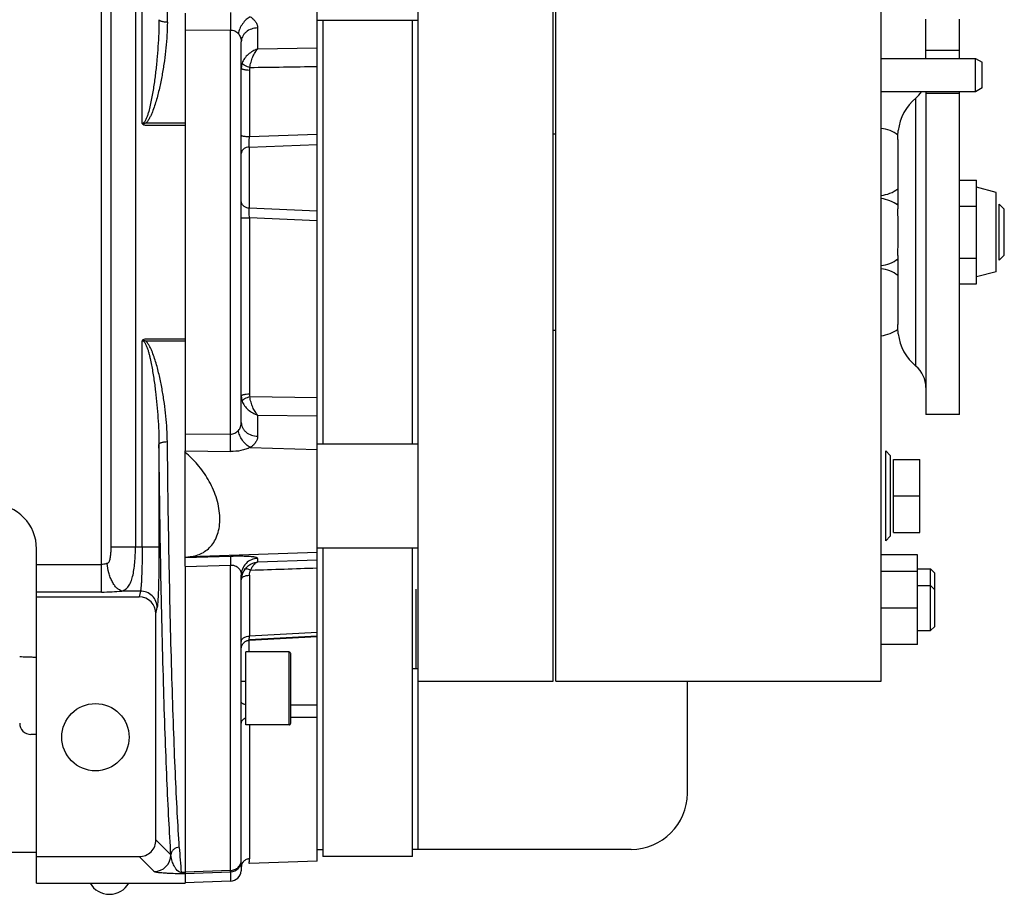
# Model space of a CAD drawing. Extents: x -849 to 1181, y 8 to 1248.
# Tile 21 of 33: x -199 to -24, y 997 to 1153. Entities that reach past the tile are written whole.
import ezdxf

# ---------------------------------------------------------------- set-up
doc = ezdxf.new("R2010")
doc.units = 0
doc.header["$LTSCALE"] = 65.395
doc.layers.get('0').update_dxf_attribs({"linetype": 'CONTINUOUS'})

msp = doc.modelspace()

# ---------------------------------------------------------------- linework, layer by layer
at = {"color": 6, "linetype": 'CONTINUOUS'}
for p, q in [((-146.23, 1003.36), (-146.23, 1227.5)), ((-128.23, 1005.43), (-128.23, 1225.43)), ((-104.13, 1035.43), (-104.13, 1205.43)), ((-103.68, 1035.43), (-103.68, 1195.43)), ((-45.68, 1035.43), (-45.68, 1195.43)), ((-146.23, 1153.18), (-128.23, 1153.18)), ((-145.23, 1153.18), (-145.23, 1077.68)), ((-129.23, 1077.68), (-129.23, 1153.18)), ((-37.71, 1146.38), (-37.71, 1153.36)), ((-31.71, 1146.38), (-31.71, 1153.36)), ((-159.73, 1081.51), (-159.73, 1149.35)), ((-28.88, 1140.43), (-28.88, 1146.38)), ((-27.68, 1141.12), (-27.68, 1145.7)), ((-27.68, 1141.12), (-28.88, 1140.43)), ((-28.88, 1140.43), (-45.68, 1140.43)), ((-37.71, 1140.43), (-37.71, 1082.93)), ((-31.71, 1082.93), (-31.71, 1140.43)), ((-169.73, 1134.82), (-169.73, 1096.05)), ((-104.13, 1132.93), (-103.68, 1132.93)), ((-42.71, 1131.92), (-42.71, 1119.57)), ((-31.71, 1124.67), (-28.71, 1124.67)), ((-28.71, 1106.19), (-28.71, 1124.67)), ((-25.21, 1122.49), (-28.71, 1123.43)), ((-25.21, 1108.37), (-25.21, 1122.49)), ((-42.71, 1120.43), (-43, 1120.43)), ((-31.71, 1120.05), (-28.71, 1120.05)), ((-23.73, 1119.53), (-24.63, 1120.43)), ((-23.73, 1111.33), (-23.73, 1119.53)), ((-42.71, 1111.29), (-42.71, 1098.94)), ((-23.73, 1111.33), (-24.63, 1110.43)), ((-42.71, 1110.43), (-43, 1110.43)), ((-31.71, 1110.81), (-28.71, 1110.81)), ((-25.21, 1108.37), (-28.71, 1107.43)), ((-31.71, 1106.19), (-28.71, 1106.19)), ((-104.13, 1097.93), (-103.68, 1097.93)), ((-31.71, 1082.93), (-37.71, 1082.93)), ((-146.23, 1077.68), (-128.23, 1077.68)), ((-169.73, 1055.88), (-169.73, 1076.44)), ((-44.08, 1075.63), (-44.88, 1076.43)), ((-43.48, 1074.93), (-38.78, 1074.93)), ((-38.78, 1061.93), (-38.78, 1074.93)), ((-43.48, 1068.43), (-38.78, 1068.43)), ((-43.48, 1061.93), (-38.78, 1061.93)), ((-44.08, 1061.23), (-44.88, 1060.43)), ((-196.23, 999.43), (-196.23, 1058.98)), ((-146.23, 1059.18), (-128.23, 1059.18)), ((-145.23, 1059.18), (-145.23, 1004.18)), ((-129.23, 1004.18), (-129.23, 1059.18)), ((-168.83, 1057.57), (-169.73, 1057.45)), ((-39.18, 1057.93), (-45.68, 1057.93)), ((-39.18, 1041.93), (-39.18, 1057.93)), ((-39.18, 1054.93), (-45.68, 1054.93)), ((-39.18, 1055.43), (-36.88, 1055.43)), ((-36.88, 1055.43), (-36.13, 1054.68)), ((-36.88, 1044.43), (-36.88, 1055.43)), ((-159.73, 1002.26), (-159.73, 1054.3)), ((-36.13, 1045.18), (-36.13, 1054.68)), ((-39.18, 1052.43), (-36.88, 1052.43)), ((-36.88, 1052.43), (-36.13, 1051.68)), ((-196.23, 1050.43), (-177.93, 1050.43)), ((-39.18, 1048.43), (-45.68, 1048.43)), ((-174.94, 1007.14), (-174.94, 1047.4)), ((-39.18, 1044.43), (-36.88, 1044.43)), ((-36.88, 1044.43), (-36.13, 1045.18)), ((-158.32, 1042.7), (-146.23, 1043.37)), ((-39.18, 1041.93), (-45.68, 1041.93)), ((-151.23, 1040.61), (-158.93, 1040.61)), ((-150.93, 1027.91), (-150.93, 1040.31)), ((-128.23, 1035.43), (-104.13, 1035.43)), ((-103.68, 1035.43), (-45.68, 1035.43)), ((-80.23, 1015.43), (-80.23, 1035.43)), ((-151.23, 1027.61), (-158.93, 1027.61)), ((-196.23, 1004.14), (-177.94, 1004.14)), ((-146.23, 1005.43), (-145.23, 1005.43)), ((-129.23, 1004.18), (-145.23, 1004.18)), ((-90.23, 1005.43), (-129.23, 1005.43)), ((-146.23, 1003.36), (-158.3, 1002.94)), ((-196.23, 999.43), (-169.73, 999.43)), ((-161.66, 999.78), (-169.73, 999.5))]:
    msp.add_line(p, q, dxfattribs=at)
at = {"color": 9, "linetype": 'CONTINUOUS'}
for p, q in [((-184.66, 1051.29), (-184.66, 1179.57)), ((-182.93, 1059.35), (-182.93, 1171.51)), ((-178.6, 1171.51), (-178.6, 1059.35)), ((-177.4, 1134.78), (-177.4, 1171.51)), ((-161.66, 1151.44), (-169.73, 1151.36)), ((-161.66, 1079.42), (-161.66, 1151.44)), ((-156.84, 1151.81), (-156.84, 1148.03)), ((-146.23, 1148.19), (-156.84, 1148.03)), ((-37.71, 1147.83), (-31.71, 1147.83)), ((-158.29, 1144.31), (-158.29, 1132.46)), ((-39.49, 1091.54), (-39.49, 1139.32)), ((-37.71, 1140.21), (-31.71, 1140.21)), ((-158.29, 1132.46), (-146.23, 1132.89)), ((-158.31, 1130.59), (-146.23, 1131.03)), ((-158.31, 1130.59), (-158.31, 1119.68)), ((-146.23, 1119.17), (-158.31, 1119.68)), ((-158.29, 1117.97), (-158.29, 1086.55)), ((-146.23, 1117.46), (-158.29, 1117.97)), ((-177.4, 1059.35), (-177.4, 1096.08)), ((-146.23, 1085.92), (-158.21, 1086.08)), ((-156.84, 1082.83), (-146.23, 1082.67)), ((-156.84, 1082.83), (-156.84, 1079.05)), ((-169.73, 1079.51), (-161.66, 1079.42)), ((-174.41, 1077.58), (-174.41, 1059.35)), ((-169.73, 1076.44), (-161.66, 1076.33)), ((-158.15, 1077.05), (-146.23, 1076.71)), ((-182.93, 1059.35), (-174.41, 1059.35)), ((-146.23, 1058.36), (-168.83, 1057.57)), ((-161.66, 1057.64), (-169.73, 1057.37)), ((-156.84, 1057.29), (-156.84, 1056.62)), ((-146.23, 1056.97), (-156.84, 1056.62)), ((-196.23, 1056.21), (-184.66, 1056.21)), ((-169.73, 1055.83), (-161.66, 1056.09)), ((-161.66, 1001.68), (-161.66, 1056.09)), ((-158.29, 1054.29), (-158.29, 1043.42)), ((-184.66, 1051.29), (-196.23, 1051.29)), ((-177.72, 1051.47), (-181.02, 1051.47)), ((-177.72, 1051.47), (-177.93, 1050.43)), ((-174.94, 1047.4), (-174.72, 1048.51)), ((-158.32, 1042.7), (-158.29, 1043.42)), ((-158.32, 1042.7), (-158.32, 1042.7)), ((-158.31, 1042.81), (-146.23, 1043.46)), ((-158.31, 1042.89), (-158.3, 1042.99)), ((-146.23, 1044.09), (-158.29, 1043.42)), ((-151.23, 1027.61), (-151.23, 1040.61)), ((-159.73, 1035.43), (-158.93, 1035.43)), ((-146.23, 1031.14), (-150.93, 1031.16)), ((-150.93, 1029), (-146.23, 1029)), ((-158.29, 1027.61), (-158.29, 1003.75)), ((-172.28, 1004.47), (-174.94, 1007.14)), ((-177.94, 1004.14), (-175.27, 1001.48)), ((-169.73, 1001.33), (-170.44, 1001.33)), ((-170.44, 1001.09), (-170.44, 1001.33)), ((-169.73, 1001.09), (-170.44, 1001.09)), ((-161.66, 1001.68), (-169.73, 1001.4)), ((-169.73, 1001.16), (-161.66, 1001.44)), ((-161.66, 1001.44), (-161.66, 999.78))]:
    msp.add_line(p, q, dxfattribs=at)
at = {"color": 2, "linetype": 'CONTINUOUS'}
for p, q in [((-169.73, 1154.42), (-169.73, 1134.82)), ((-45.68, 1146.38), (-28.88, 1146.38)), ((-28.88, 1146.38), (-27.68, 1145.7)), ((-169.73, 1134.82), (-176.78, 1134.82)), ((-176.78, 1134.5), (-169.73, 1134.5)), ((-24.63, 1110.43), (-24.63, 1120.43)), ((-42.64, 1097.31), (-42.64, 1097.31)), ((-169.73, 1096.36), (-176.78, 1096.36)), ((-176.78, 1096.05), (-169.73, 1096.05)), ((-169.73, 1096.05), (-169.73, 1076.44)), ((-44.88, 1060.43), (-44.88, 1076.43)), ((-44.08, 1075.63), (-44.08, 1061.23)), ((-43.48, 1061.93), (-43.48, 1074.93)), ((-169.73, 1055.88), (-169.73, 999.43)), ((-128.63, 1051.79), (-128.63, 1037.65)), ((-158.31, 1040.61), (-158.31, 1042.7)), ((-158.93, 1027.61), (-158.93, 1040.61)), ((-129.23, 1037.65), (-128.23, 1037.65))]:
    msp.add_line(p, q, dxfattribs=at)
at = {"color": 7, "linetype": 'CONTINUOUS'}
for p, q in [((-196.23, 1025.93), (-197.23, 1025.93)), ((-295.23, 1004.93), (-196.23, 1004.93))]:
    msp.add_line(p, q, dxfattribs=at)
at = {"color": 6, "linetype": 'CONTINUOUS'}
for points in [[(-159.72, 1041.38), (-159.71, 1041.47), (-159.69, 1041.56), (-159.67, 1041.65), (-159.64, 1041.73), (-159.6, 1041.81), (-159.57, 1041.89), (-159.52, 1041.97), (-159.47, 1042.05), (-159.42, 1042.12), (-159.36, 1042.19), (-159.3, 1042.25), (-159.24, 1042.32), (-159.17, 1042.37), (-159.1, 1042.43), (-159.02, 1042.48), (-158.95, 1042.52), (-158.87, 1042.56), (-158.78, 1042.6), (-158.7, 1042.63), (-158.61, 1042.65), (-158.53, 1042.67), (-158.44, 1042.69), (-158.35, 1042.7), (-158.32, 1042.7)], [(-159.73, 1041.2), (-159.73, 1041.29), (-159.72, 1041.38)]]:
    msp.add_lwpolyline(points, dxfattribs=at)
msp.add_circle((-185.73, 1025.43), 6, dxfattribs=at)
at = {"color": 2, "linetype": 'CONTINUOUS'}
for centre, radius, start, end in [((-157.17, 1144.69), 2.56, 160.5975, 179.9829), ((-156.75, 1144.31), 1.54, 162.2946, 179.9871), ((-156.75, 1086.55), 1.54, 180.0375, 197.6928), ((-157.17, 1086.17), 2.56, 180.0171, 199.4011)]:
    msp.add_arc(centre, radius, start, end, dxfattribs=at)
at = {"color": 6, "linetype": 'CONTINUOUS'}
for centre, radius, start, end in [((-33.71, 1132.43), 9, 130.0052, 172.8191), ((-42.71, 1143.15), 5, 310.0052, 326.9858), ((-46.32, 1127.93), 6, 52.791, 83.9209), ((-46.32, 1127.93), 6, 276.0791, 306.9993), ((-46.32, 1115.43), 6, 53.0007, 83.9209), ((-46.32, 1115.43), 6, 276.0791, 306.9993), ((-46.32, 1102.93), 6, 53.0007, 83.9209), ((-46.32, 1102.93), 6, 276.0791, 307.2089), ((-33.71, 1098.43), 9, 187.1809, 229.9948), ((-42.71, 1087.71), 5, 0, 49.9948), ((-204.23, 1058.98), 8, 0, 88), ((-151.23, 1040.31), 0.3, 359.9999, 90), ((-151.23, 1027.91), 0.3, 270, 0.0001), ((-90.23, 1015.43), 10, 270, 360), ((-177.94, 1007.14), 3, 269.9869, 0.0131), ((-161.73, 1001.78), 2, 272.0159, 354.4124), ((-183.23, 1001.43), 4, 210, 330)]:
    msp.add_arc(centre, radius, start, end, dxfattribs=at)
at = {"color": 7, "linetype": 'CONTINUOUS'}
msp.add_arc((-197.23, 1027.93), 2, 180, 270, dxfattribs=at)
at = {"color": 9, "linetype": 'CONTINUOUS'}
for centre, radius, start, end in [((96.56, 1023.4), 267.92, 183.7672, 184.7269), ((-175.28, 1004.48), 3, 270.0826, 359.9174), ((-161.73, 1003.44), 2, 271.9793, 359.9822)]:
    msp.add_arc(centre, radius, start, end, dxfattribs=at)
at = {"color": 6, "linetype": 'CONTINUOUS'}
msp.add_ellipse((-177.95, 1047.38), major_axis=(0.59, 2.99), ratio=0.984226, start_param=-1.372228, end_param=0.192508, dxfattribs=at)
at = {"color": 9, "linetype": 'CONTINUOUS'}
for points, knots in [([(-172.91, 1152.82), (-172.82, 1160.21), (-172.62, 1174.23), (-172.22, 1191.21), (-171.82, 1203.48), (-171.51, 1211.49), (-171.17, 1218.59), (-170.91, 1223.01), (-170.78, 1225.06)], [0, 0, 0, 0, 0.306586, 0.582089, 0.70489, 0.81615, 0.914827, 1, 1, 1, 1]), ([(-174.41, 1153.28), (-174.41, 1152.48), (-174.45, 1150.89), (-174.58, 1148.5), (-174.77, 1146.1), (-174.99, 1144.1), (-175.19, 1142.51), (-175.36, 1141.32), (-175.55, 1140.13), (-175.77, 1138.94), (-176.02, 1137.77), (-176.26, 1136.81), (-176.47, 1136.15), (-176.61, 1135.78), (-176.72, 1135.52), (-176.85, 1135.26), (-176.97, 1135.07), (-177.09, 1134.93), (-177.18, 1134.85), (-177.29, 1134.79), (-177.37, 1134.78), (-177.4, 1134.78)], [0, 0, 0, 0, 0.12542, 0.25134, 0.377649, 0.504236, 0.567592, 0.630958, 0.6943, 0.757561, 0.820638, 0.883299, 0.914298, 0.929644, 0.944806, 0.9597, 0.974118, 0.981055, 0.987685, 0.993982, 1, 1, 1, 1]), ([(-172.91, 1152.83), (-173.09, 1152.83), (-173.36, 1152.84), (-173.7, 1152.9), (-173.94, 1152.96), (-174.13, 1153.03), (-174.3, 1153.11), (-174.4, 1153.21), (-174.41, 1153.28)], [0, 0, 0, 0, 0.332887, 0.497073, 0.647143, 0.774816, 0.875266, 1, 1, 1, 1]), ([(-161.66, 1154.54), (-161.68, 1154.05), (-161.69, 1153.02), (-161.68, 1151.99), (-161.66, 1151.44)], [0, 0, 0, 0, 0.467811, 1, 1, 1, 1]), ([(-158.15, 1153.81), (-158.41, 1153.67), (-158.92, 1153.3), (-159.55, 1152.56), (-160.03, 1151.69), (-160.21, 1151.07), (-160.26, 1150.77)], [0, 0, 0, 0, 0.229234, 0.492496, 0.75999, 1, 1, 1, 1]), ([(-158.15, 1153.81), (-157.95, 1153.68), (-157.59, 1153.41), (-157.16, 1152.92), (-156.9, 1152.38), (-156.84, 1152), (-156.84, 1151.81)], [0, 0, 0, 0, 0.285856, 0.542632, 0.777024, 1, 1, 1, 1]), ([(-172.91, 1152.82), (-172.92, 1152.06), (-172.97, 1150.53), (-173.16, 1148.24), (-173.43, 1145.94), (-173.8, 1143.64), (-174.17, 1141.73), (-174.53, 1140.21), (-174.83, 1139.07), (-175.17, 1137.94), (-175.5, 1137.02), (-175.81, 1136.29), (-176.07, 1135.76), (-176.38, 1135.25), (-176.63, 1134.94), (-176.78, 1134.82)], [0, 0, 0, 0, 0.122768, 0.246262, 0.370437, 0.495245, 0.620634, 0.683537, 0.746569, 0.809727, 0.873008, 0.904703, 0.936434, 0.968205, 1, 1, 1, 1]), ([(-161.66, 1151.44), (-161.53, 1151.44), (-161.27, 1151.42), (-160.89, 1151.28), (-160.55, 1151.05), (-160.35, 1150.87), (-160.26, 1150.77)], [0, 0, 0, 0, 0.245032, 0.493429, 0.746943, 1, 1, 1, 1]), ([(-156.84, 1151.81), (-157.2, 1151.8), (-157.94, 1151.67), (-158.77, 1151.22), (-159.27, 1150.69), (-159.54, 1150.26), (-159.7, 1149.81), (-159.73, 1149.5), (-159.73, 1149.35)], [0, 0, 0, 0, 0.261612, 0.530507, 0.659358, 0.780889, 0.894349, 1, 1, 1, 1]), ([(-160.26, 1150.77), (-160.09, 1150.58), (-159.82, 1150.13), (-159.73, 1149.61), (-159.73, 1149.35)], [0, 0, 0, 0, 0.492144, 1, 1, 1, 1]), ([(-159.73, 1132.69), (-159.73, 1132.67), (-159.71, 1132.65), (-159.67, 1132.62), (-159.61, 1132.59), (-159.48, 1132.56), (-159.3, 1132.53), (-159.07, 1132.5), (-158.73, 1132.47), (-158.47, 1132.46), (-158.29, 1132.46)], [0, 0, 0, 0, 0.031678, 0.056915, 0.090248, 0.183406, 0.310601, 0.465951, 0.639904, 1, 1, 1, 1]), ([(-158.31, 1130.59), (-158.32, 1130.87), (-158.31, 1131.5), (-158.3, 1132.12), (-158.29, 1132.46)], [0, 0, 0, 0, 0.447239, 1, 1, 1, 1]), ([(-158.31, 1130.59), (-158.49, 1130.59), (-158.85, 1130.52), (-159.33, 1130.27), (-159.66, 1129.88), (-159.73, 1129.57), (-159.73, 1129.42)], [0, 0, 0, 0, 0.266754, 0.538161, 0.785785, 1, 1, 1, 1]), ([(-177.4, 1096.08), (-177.21, 1096.08), (-176.97, 1095.82), (-176.79, 1095.48), (-176.66, 1095.21), (-176.55, 1094.93), (-176.42, 1094.56), (-176.27, 1094.08), (-176.12, 1093.5), (-175.94, 1092.72), (-175.74, 1091.75), (-175.53, 1090.57), (-175.34, 1089.39), (-175.17, 1088.21), (-174.97, 1086.64), (-174.77, 1084.67), (-174.58, 1082.31), (-174.45, 1079.94), (-174.41, 1078.37), (-174.41, 1077.58)], [0, 0, 0, 0, 0.03042, 0.046179, 0.061934, 0.077686, 0.093433, 0.124913, 0.15638, 0.187834, 0.250699, 0.313509, 0.376263, 0.438957, 0.501588, 0.626648, 0.751421, 0.875881, 1, 1, 1, 1]), ([(-172.91, 1078.04), (-172.92, 1078.8), (-172.97, 1080.33), (-173.16, 1082.63), (-173.43, 1084.92), (-173.8, 1087.22), (-174.17, 1089.13), (-174.53, 1090.65), (-174.83, 1091.79), (-175.17, 1092.92), (-175.5, 1093.84), (-175.81, 1094.57), (-176.07, 1095.1), (-176.38, 1095.61), (-176.63, 1095.92), (-176.78, 1096.05)], [0, 0, 0, 0, 0.122768, 0.246262, 0.370437, 0.495245, 0.620635, 0.683537, 0.746569, 0.809727, 0.873008, 0.904703, 0.936434, 0.968205, 1, 1, 1, 1]), ([(-160.26, 1080.09), (-160.08, 1080.28), (-159.81, 1080.74), (-159.73, 1081.25), (-159.73, 1081.51)], [0, 0, 0, 0, 0.504967, 1, 1, 1, 1]), ([(-159.73, 1081.51), (-159.73, 1081.36), (-159.7, 1081.05), (-159.54, 1080.6), (-159.27, 1080.17), (-158.77, 1079.64), (-157.94, 1079.19), (-157.2, 1079.06), (-156.84, 1079.05)], [0, 0, 0, 0, 0.105651, 0.219111, 0.340642, 0.469493, 0.738388, 1, 1, 1, 1]), ([(-161.66, 1076.33), (-161.68, 1076.81), (-161.69, 1077.84), (-161.68, 1078.87), (-161.66, 1079.42)], [0, 0, 0, 0, 0.467811, 1, 1, 1, 1]), ([(-161.66, 1079.42), (-161.52, 1079.42), (-161.25, 1079.45), (-160.86, 1079.6), (-160.53, 1079.82), (-160.35, 1080), (-160.26, 1080.09)], [0, 0, 0, 0, 0.260633, 0.515973, 0.763341, 1, 1, 1, 1]), ([(-158.15, 1077.05), (-158.42, 1077.19), (-158.94, 1077.58), (-159.57, 1078.33), (-160.03, 1079.19), (-160.21, 1079.8), (-160.26, 1080.09)], [0, 0, 0, 0, 0.235931, 0.502081, 0.766763, 1, 1, 1, 1]), ([(-172.91, 1078.04), (-173.09, 1078.03), (-173.36, 1078.02), (-173.71, 1077.96), (-173.94, 1077.9), (-174.13, 1077.84), (-174.3, 1077.75), (-174.4, 1077.65), (-174.41, 1077.58)], [0, 0, 0, 0, 0.333686, 0.498002, 0.648, 0.775456, 0.875637, 1, 1, 1, 1]), ([(-172.28, 1004.47), (-172.41, 1006.55), (-172.67, 1011.02), (-173.01, 1018.21), (-173.32, 1026.31), (-173.72, 1038.73), (-174.12, 1055.91), (-174.32, 1070.11), (-174.41, 1077.58)], [0, 0, 0, 0, 0.085162, 0.183836, 0.295098, 0.417903, 0.693414, 1, 1, 1, 1]), ([(-170.78, 1005.8), (-170.91, 1007.85), (-171.17, 1012.27), (-171.51, 1019.37), (-171.82, 1027.38), (-172.22, 1039.65), (-172.62, 1056.63), (-172.82, 1070.65), (-172.91, 1078.04)], [0, 0, 0, 0, 0.085173, 0.18385, 0.29511, 0.417911, 0.693414, 1, 1, 1, 1]), ([(-156.84, 1079.05), (-156.84, 1078.87), (-156.9, 1078.48), (-157.16, 1077.94), (-157.59, 1077.45), (-157.95, 1077.18), (-158.15, 1077.05)], [0, 0, 0, 0, 0.222978, 0.457378, 0.714193, 1, 1, 1, 1]), ([(-158.15, 1077.05), (-158.4, 1076.93), (-158.94, 1076.72), (-160.1, 1076.4), (-161.04, 1076.32), (-161.66, 1076.33)], [0, 0, 0, 0, 0.231125, 0.479054, 1, 1, 1, 1]), ([(-183.62, 1056.39), (-183.57, 1056.41), (-183.46, 1056.47), (-183.34, 1056.61), (-183.25, 1056.77), (-183.16, 1057.01), (-183.08, 1057.33), (-183.02, 1057.72), (-182.98, 1058.12), (-182.94, 1058.67), (-182.93, 1059.07), (-182.93, 1059.35)], [0, 0, 0, 0, 0.055889, 0.112627, 0.171282, 0.231671, 0.355852, 0.482779, 0.61118, 0.740415, 1, 1, 1, 1]), ([(-181.02, 1051.47), (-180.9, 1051.5), (-180.67, 1051.59), (-180.35, 1051.78), (-180.06, 1052.03), (-179.71, 1052.46), (-179.36, 1053.14), (-179.07, 1054.12), (-178.85, 1055.27), (-178.7, 1056.55), (-178.62, 1057.93), (-178.6, 1058.87), (-178.6, 1059.35)], [0, 0, 0, 0, 0.043487, 0.085717, 0.128522, 0.173425, 0.273583, 0.391088, 0.525889, 0.675251, 0.834956, 1, 1, 1, 1]), ([(-177.4, 1059.35), (-177.4, 1058.43), (-177.41, 1057.1), (-177.45, 1055.39), (-177.49, 1054.26), (-177.53, 1053.28), (-177.59, 1052.49), (-177.64, 1051.95), (-177.68, 1051.64), (-177.71, 1051.52), (-177.72, 1051.47)], [0, 0, 0, 0, 0.34684, 0.507034, 0.651874, 0.776909, 0.878498, 0.953502, 0.980406, 1, 1, 1, 1]), ([(-174.41, 1059.35), (-174.41, 1058.09), (-174.42, 1056.26), (-174.45, 1053.9), (-174.49, 1052.35), (-174.54, 1051), (-174.59, 1049.92), (-174.64, 1049.18), (-174.69, 1048.75), (-174.71, 1048.58), (-174.72, 1048.51)], [0, 0, 0, 0, 0.347077, 0.507396, 0.65231, 0.777426, 0.878962, 0.95387, 0.980621, 1, 1, 1, 1]), ([(-161.66, 1057.64), (-161.67, 1057.62), (-161.67, 1057.57), (-161.68, 1057.46), (-161.68, 1057.31), (-161.68, 1057.12), (-161.68, 1056.9), (-161.67, 1056.55), (-161.67, 1056.28), (-161.66, 1056.09)], [0, 0, 0, 0, 0.03742, 0.105544, 0.203219, 0.327324, 0.474, 0.638375, 1, 1, 1, 1]), ([(-156.84, 1057.29), (-156.84, 1057.33), (-156.91, 1057.38), (-157.02, 1057.43), (-157.16, 1057.47), (-157.33, 1057.5), (-157.54, 1057.54), (-157.8, 1057.57), (-158.22, 1057.61), (-158.84, 1057.64), (-160.03, 1057.68), (-160.99, 1057.66), (-161.66, 1057.64)], [0, 0, 0, 0, 0.023919, 0.045193, 0.073805, 0.11013, 0.154393, 0.20672, 0.26718, 0.412184, 0.587202, 1, 1, 1, 1]), ([(-156.84, 1057.29), (-157.21, 1057.28), (-157.97, 1057.11), (-158.95, 1056.44), (-159.59, 1055.44), (-159.73, 1054.67), (-159.73, 1054.3)], [0, 0, 0, 0, 0.240979, 0.500613, 0.759863, 1, 1, 1, 1]), ([(-159.18, 1055.26), (-159.04, 1055.46), (-158.73, 1055.82), (-158.15, 1056.24), (-157.51, 1056.52), (-157.06, 1056.6), (-156.84, 1056.62)], [0, 0, 0, 0, 0.258498, 0.510813, 0.757505, 1, 1, 1, 1]), ([(-158.01, 1055.2), (-157.95, 1055.39), (-157.8, 1055.74), (-157.53, 1056.17), (-157.21, 1056.48), (-156.96, 1056.6), (-156.84, 1056.62)], [0, 0, 0, 0, 0.314973, 0.583824, 0.808639, 1, 1, 1, 1]), ([(-183.62, 1056.39), (-183.7, 1056.36), (-184.04, 1056.26), (-184.4, 1056.21), (-184.66, 1056.21)], [0, 0, 0, 0, 0.239868, 1, 1, 1, 1]), ([(-181.02, 1051.47), (-181.18, 1051.51), (-181.5, 1051.66), (-181.95, 1052.01), (-182.38, 1052.52), (-182.77, 1053.16), (-183.1, 1053.9), (-183.44, 1054.98), (-183.58, 1055.83), (-183.62, 1056.39)], [0, 0, 0, 0, 0.082075, 0.178712, 0.29178, 0.420412, 0.561133, 0.708629, 1, 1, 1, 1]), ([(-161.66, 1056.09), (-161.48, 1056.1), (-161.13, 1056.08), (-160.68, 1055.92), (-160.34, 1055.69), (-160.03, 1055.36), (-159.79, 1054.9), (-159.73, 1054.5), (-159.73, 1054.3)], [0, 0, 0, 0, 0.18698, 0.346408, 0.480016, 0.596908, 0.804251, 1, 1, 1, 1]), ([(-184.66, 1051.29), (-184.03, 1051.29), (-182.82, 1051.32), (-181.61, 1051.41), (-181.02, 1051.47)], [0, 0, 0, 0, 0.51919, 1, 1, 1, 1]), ([(-174.72, 1048.51), (-174.73, 1048.88), (-174.88, 1049.66), (-175.55, 1050.66), (-176.57, 1051.32), (-177.35, 1051.47), (-177.72, 1051.47)], [0, 0, 0, 0, 0.238346, 0.497615, 0.758388, 1, 1, 1, 1]), ([(-159.73, 1042.46), (-159.73, 1042.52), (-159.72, 1042.64), (-159.64, 1042.82), (-159.5, 1042.99), (-159.24, 1043.2), (-158.83, 1043.37), (-158.47, 1043.42), (-158.29, 1043.42)], [0, 0, 0, 0, 0.091317, 0.192038, 0.305401, 0.432091, 0.713826, 1, 1, 1, 1]), ([(-170.78, 1005.8), (-170.96, 1005.8), (-171.34, 1005.73), (-171.85, 1005.44), (-172.19, 1004.99), (-172.27, 1004.64), (-172.28, 1004.47)], [0, 0, 0, 0, 0.253071, 0.519597, 0.77384, 1, 1, 1, 1]), ([(-170.44, 1001.33), (-170.79, 1001.33), (-171.18, 1001.67), (-171.48, 1002.08), (-171.64, 1002.35), (-171.82, 1002.69), (-171.99, 1003.12), (-172.16, 1003.71), (-172.24, 1004.17), (-172.28, 1004.47)], [0, 0, 0, 0, 0.274065, 0.33676, 0.398373, 0.519726, 0.639933, 0.759811, 1, 1, 1, 1]), ([(-161.66, 1001.68), (-161.41, 1001.68), (-160.91, 1001.79), (-160.37, 1002.13), (-160.05, 1002.5), (-159.87, 1002.82), (-159.76, 1003.16), (-159.73, 1003.4), (-159.73, 1003.51)], [0, 0, 0, 0, 0.258889, 0.512134, 0.636393, 0.758803, 0.879789, 1, 1, 1, 1]), ([(-170.44, 1001.09), (-170.92, 1001.09), (-171.74, 1001.1), (-172.8, 1001.15), (-173.58, 1001.2), (-174.15, 1001.25), (-174.59, 1001.3), (-174.88, 1001.35), (-175.06, 1001.39), (-175.16, 1001.42), (-175.23, 1001.44), (-175.26, 1001.46), (-175.27, 1001.48)], [0, 0, 0, 0, 0.295765, 0.503698, 0.656213, 0.772923, 0.862526, 0.929116, 0.954426, 0.974588, 0.989704, 1, 1, 1, 1])]:
    msp.add_open_spline(points, degree=3, knots=knots, dxfattribs=at)
at = {"color": 2, "linetype": 'CONTINUOUS'}
for points, knots in [([(-156.84, 1148.03), (-157.14, 1147.94), (-157.73, 1147.68), (-158.52, 1147.12), (-159.18, 1146.41), (-159.48, 1145.84), (-159.59, 1145.55)], [0, 0, 0, 0, 0.247176, 0.502259, 0.756729, 1, 1, 1, 1]), ([(-158.21, 1144.78), (-158.17, 1145.1), (-158.02, 1145.73), (-157.71, 1146.62), (-157.37, 1147.29), (-157.07, 1147.75), (-156.92, 1147.95), (-156.84, 1148.04)], [0, 0, 0, 0, 0.271921, 0.541186, 0.788143, 0.899062, 1, 1, 1, 1]), ([(-159.73, 1144.69), (-159.73, 1144.63), (-159.66, 1144.57), (-159.56, 1144.51), (-159.46, 1144.47), (-159.3, 1144.42), (-159.08, 1144.37), (-158.74, 1144.33), (-158.47, 1144.31), (-158.29, 1144.31)], [0, 0, 0, 0, 0.116535, 0.160957, 0.211982, 0.333119, 0.477281, 0.640151, 1, 1, 1, 1]), ([(-159.59, 1145.55), (-159.58, 1145.52), (-159.54, 1145.45), (-159.45, 1145.36), (-159.31, 1145.26), (-159.06, 1145.11), (-158.69, 1144.94), (-158.38, 1144.83), (-158.21, 1144.78)], [0, 0, 0, 0, 0.05754, 0.138102, 0.244275, 0.373647, 0.680488, 1, 1, 1, 1]), ([(-176.78, 1134.82), (-176.88, 1134.78), (-177.04, 1134.74), (-177.25, 1134.74), (-177.35, 1134.76), (-177.4, 1134.78)], [0, 0, 0, 0, 0.499221, 0.749526, 1, 1, 1, 1]), ([(-177.4, 1134.78), (-177.35, 1134.67), (-177.19, 1134.57), (-176.96, 1134.51), (-176.84, 1134.5), (-176.78, 1134.5)], [0, 0, 0, 0, 0.495211, 0.747528, 1, 1, 1, 1]), ([(-42.71, 1131.92), (-42.71, 1132.16), (-42.7, 1132.57), (-42.68, 1133.04), (-42.66, 1133.31), (-42.65, 1133.44), (-42.64, 1133.51), (-42.64, 1133.55), (-42.64, 1133.56)], [0, 0, 0, 0, 0.438702, 0.750938, 0.85982, 0.937818, 0.984427, 1, 1, 1, 1]), ([(-158.31, 1119.68), (-158.5, 1119.69), (-158.87, 1119.77), (-159.34, 1120.06), (-159.66, 1120.48), (-159.73, 1120.83), (-159.73, 1120.99)], [0, 0, 0, 0, 0.264745, 0.520712, 0.764672, 1, 1, 1, 1]), ([(-159.73, 1118), (-159.73, 1118), (-159.73, 1118), (-159.72, 1118), (-159.7, 1117.99), (-159.67, 1117.99), (-159.62, 1117.99), (-159.56, 1117.98), (-159.49, 1117.98), (-159.4, 1117.98), (-159.27, 1117.98), (-159.08, 1117.97), (-158.84, 1117.97), (-158.57, 1117.97), (-158.38, 1117.97), (-158.29, 1117.97)], [0, 0, 0, 0, 0.001635, 0.005379, 0.019801, 0.043506, 0.076317, 0.117944, 0.168013, 0.226065, 0.291569, 0.442459, 0.615149, 0.803297, 1, 1, 1, 1]), ([(-158.29, 1117.97), (-158.3, 1118.3), (-158.31, 1118.87), (-158.32, 1119.44), (-158.31, 1119.68)], [0, 0, 0, 0, 0.581923, 1, 1, 1, 1]), ([(-42.64, 1115.43), (-42.64, 1116.18), (-42.66, 1117.26), (-42.69, 1118.64), (-42.71, 1119.27), (-42.71, 1119.57)], [0, 0, 0, 0, 0.539985, 0.786305, 1, 1, 1, 1]), ([(-42.71, 1111.29), (-42.71, 1111.59), (-42.69, 1112.22), (-42.66, 1113.6), (-42.64, 1114.69), (-42.64, 1115.43)], [0, 0, 0, 0, 0.213689, 0.460003, 1, 1, 1, 1]), ([(-42.64, 1097.31), (-42.65, 1097.45), (-42.69, 1097.99), (-42.71, 1098.54), (-42.71, 1098.94)], [0, 0, 0, 0, 0.261599, 1, 1, 1, 1]), ([(-176.78, 1096.36), (-176.9, 1096.36), (-177.13, 1096.33), (-177.35, 1096.19), (-177.4, 1096.08)], [0, 0, 0, 0, 0.503885, 1, 1, 1, 1]), ([(-177.4, 1096.08), (-177.35, 1096.1), (-177.25, 1096.12), (-177.04, 1096.12), (-176.88, 1096.08), (-176.78, 1096.05)], [0, 0, 0, 0, 0.250455, 0.500757, 1, 1, 1, 1]), ([(-158.29, 1086.55), (-158.47, 1086.55), (-158.74, 1086.53), (-159.08, 1086.49), (-159.3, 1086.44), (-159.46, 1086.39), (-159.56, 1086.35), (-159.66, 1086.3), (-159.73, 1086.23), (-159.73, 1086.17)], [0, 0, 0, 0, 0.359849, 0.522719, 0.666881, 0.788018, 0.839043, 0.883465, 1, 1, 1, 1]), ([(-158.21, 1086.08), (-158.38, 1086.03), (-158.69, 1085.92), (-159.06, 1085.75), (-159.31, 1085.6), (-159.45, 1085.5), (-159.54, 1085.41), (-159.58, 1085.34), (-159.59, 1085.31)], [0, 0, 0, 0, 0.319512, 0.626353, 0.755725, 0.861898, 0.94246, 1, 1, 1, 1]), ([(-159.59, 1085.31), (-159.48, 1085.02), (-159.18, 1084.46), (-158.52, 1083.74), (-157.73, 1083.18), (-157.14, 1082.92), (-156.84, 1082.83)], [0, 0, 0, 0, 0.24327, 0.497735, 0.752818, 1, 1, 1, 1]), ([(-156.84, 1082.82), (-156.92, 1082.91), (-157.07, 1083.11), (-157.37, 1083.57), (-157.71, 1084.24), (-158.02, 1085.13), (-158.17, 1085.76), (-158.21, 1086.08)], [0, 0, 0, 0, 0.100936, 0.211851, 0.458807, 0.728078, 1, 1, 1, 1]), ([(-159.18, 1055.26), (-159.36, 1055), (-159.64, 1054.42), (-159.73, 1053.79), (-159.73, 1053.47)], [0, 0, 0, 0, 0.502118, 1, 1, 1, 1]), ([(-158.01, 1055.2), (-158.13, 1055.25), (-158.36, 1055.34), (-158.66, 1055.4), (-158.87, 1055.4), (-159.03, 1055.37), (-159.13, 1055.31), (-159.18, 1055.26)], [0, 0, 0, 0, 0.318587, 0.60408, 0.725529, 0.830978, 1, 1, 1, 1]), ([(-158.29, 1054.29), (-158.29, 1054.45), (-158.24, 1054.77), (-158.1, 1055.06), (-158.01, 1055.2)], [0, 0, 0, 0, 0.492151, 1, 1, 1, 1]), ([(-159.73, 1053.47), (-159.73, 1053.53), (-159.71, 1053.64), (-159.63, 1053.79), (-159.49, 1053.93), (-159.24, 1054.1), (-158.83, 1054.24), (-158.47, 1054.28), (-158.29, 1054.29)], [0, 0, 0, 0, 0.087712, 0.182456, 0.289022, 0.409381, 0.68792, 1, 1, 1, 1]), ([(-158.93, 1031.24), (-159.05, 1031.25), (-159.21, 1031.29), (-159.41, 1031.36), (-159.58, 1031.44), (-159.73, 1031.55), (-159.73, 1031.66)], [0, 0, 0, 0, 0.367922, 0.527097, 0.665134, 1, 1, 1, 1]), ([(-159.73, 1027.85), (-159.73, 1027.96), (-159.69, 1028.17), (-159.53, 1028.47), (-159.27, 1028.71), (-159.05, 1028.83), (-158.93, 1028.87)], [0, 0, 0, 0, 0.228942, 0.468496, 0.725206, 1, 1, 1, 1]), ([(-159.73, 1002.26), (-159.73, 1002.11), (-159.74, 1001.91), (-159.75, 1001.69), (-159.75, 1001.61), (-159.74, 1001.59)], [0, 0, 0, 0, 0.67403, 0.880704, 1, 1, 1, 1]), ([(-158.29, 1003.75), (-158.48, 1003.74), (-158.86, 1003.65), (-159.34, 1003.32), (-159.66, 1002.83), (-159.73, 1002.45), (-159.73, 1002.26)], [0, 0, 0, 0, 0.250829, 0.501159, 0.750814, 1, 1, 1, 1]), ([(-158.3, 1002.94), (-158.3, 1002.94), (-158.31, 1002.94), (-158.31, 1002.95), (-158.31, 1002.97), (-158.31, 1003), (-158.31, 1003.06), (-158.31, 1003.15), (-158.3, 1003.26), (-158.29, 1003.4), (-158.29, 1003.57), (-158.29, 1003.68), (-158.29, 1003.75)], [0, 0, 0, 0, 0.00508, 0.016997, 0.03652, 0.063794, 0.141782, 0.251131, 0.391797, 0.563628, 0.766423, 1, 1, 1, 1])]:
    msp.add_open_spline(points, degree=3, knots=knots, dxfattribs=at)
at = {"color": 9, "linetype": 'CONTINUOUS'}
for points in [[(-158.21, 1144.78), (-154.22, 1144.83), (-150.23, 1144.89), (-146.23, 1144.94)], [(-158.01, 1055.2), (-154.08, 1055.33), (-150.16, 1055.46), (-146.23, 1055.59)]]:
    msp.add_open_spline(points, degree=3, dxfattribs=at)
at = {"color": 6, "linetype": 'CONTINUOUS'}
for points, knots in [([(-168.83, 1057.57), (-168.46, 1057.62), (-167.75, 1057.78), (-166.72, 1058.2), (-165.78, 1058.81), (-164.96, 1059.64), (-164.29, 1060.69), (-163.81, 1061.95), (-163.55, 1063.39), (-163.54, 1064.97), (-163.76, 1066.61), (-164.36, 1068.8), (-165.54, 1071.37), (-167.44, 1074.02), (-168.95, 1075.51), (-169.73, 1076.16)], [0, 0, 0, 0, 0.047535, 0.094627, 0.142288, 0.19183, 0.244737, 0.302333, 0.365329, 0.433434, 0.50537, 0.579347, 0.726848, 0.86792, 1, 1, 1, 1]), ([(-199.23, 1039.78), (-199.02, 1039.78), (-198.61, 1039.77), (-198.03, 1039.76), (-197.52, 1039.74), (-197.08, 1039.72), (-196.77, 1039.7), (-196.57, 1039.68), (-196.45, 1039.67), (-196.36, 1039.66), (-196.29, 1039.65), (-196.26, 1039.64), (-196.23, 1039.63), (-196.23, 1039.62)], [0, 0, 0, 0, 0.212847, 0.407323, 0.579363, 0.725378, 0.842337, 0.889147, 0.92785, 0.958269, 0.980293, 0.993961, 1, 1, 1, 1]), ([(-161.66, 1001.44), (-161.66, 1001.45), (-161.66, 1001.47), (-161.66, 1001.52), (-161.66, 1001.59), (-161.66, 1001.64), (-161.66, 1001.68)], [0, 0, 0, 0, 0.093757, 0.292905, 0.595832, 1, 1, 1, 1])]:
    msp.add_open_spline(points, degree=3, knots=knots, dxfattribs=at)

doc.saveas('drawing.dxf')
